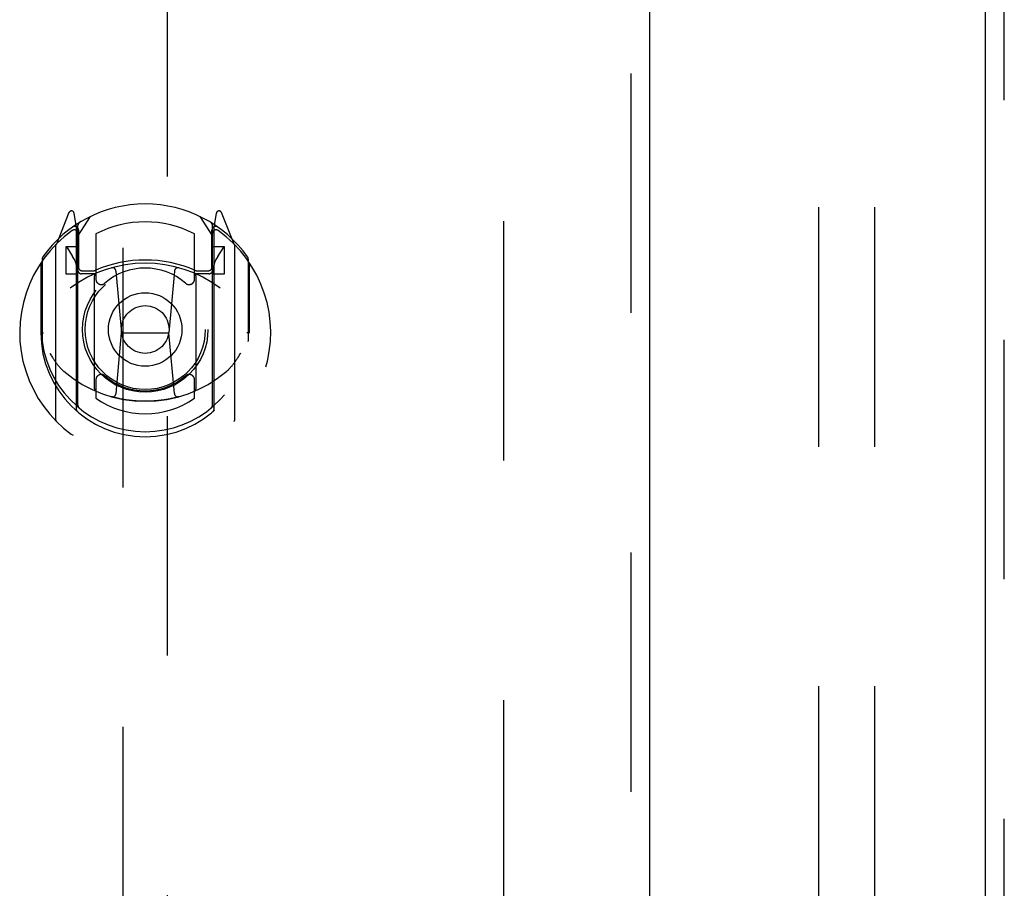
# Model space of a CAD drawing. Header units: inches. Extents: x 0 to 243, y 0 to 157.
# Tile 24 of 68: x 83.41 to 88.9, y 88.34 to 93.18. Entities that reach past the tile are written whole.
import ezdxf

# ---------------------------------------------------------------- set-up
doc = ezdxf.new("R2010")
doc.units = ezdxf.units.IN
doc.header["$LTSCALE"] = 13.357143
doc.header["$MEASUREMENT"] = 0
doc.linetypes.add('HIDDEN', pattern=[0.2, 0.1, -0.1])
for name, color, linetype in [('DEFAULT_2', 8, 'HIDDEN'), ('DOOR_2_ASSEMBLY', 7, 'CONTINUOUS'), ('DOOR_3_ASSEMBLY', 7, 'CONTINUOUS')]:
    doc.layers.add(name, color=color, linetype=linetype)

msp = doc.modelspace()

# ---------------------------------------------------------------- linework, layer by layer
at = {"layer": 'DEFAULT_2', "color": 8, "linetype": 'HIDDEN'}
for p, q in [((87.8657, 58.743), (87.8657, 96.7392)), ((88.1782, 58.743), (88.1782, 96.7392)), ((86.1095, 15.9229), (86.1095, 94.8929))]:
    msp.add_line(p, q, dxfattribs=at)
at = {"layer": 'DOOR_2_ASSEMBLY', "color": 3, "linetype": 'Continuous'}
msp.add_line((88.797, 15.2619), (88.797, 95.5539), dxfattribs=at)
at = {"layer": 'DOOR_2_ASSEMBLY', "color": 8, "linetype": 'HIDDEN'}
msp.add_line((88.901, 15.2619), (88.901, 95.5539), dxfattribs=at)
at = {"layer": 'DOOR_3_ASSEMBLY', "color": 8, "linetype": 'HIDDEN'}
for p, q in [((86.818, 95.5539), (86.818, 15.2619)), ((83.9845, 94.5804), (83.9845, 57.5786)), ((84.2345, 57.5786), (84.2345, 94.5804)), ((83.6841, 92.1062), (83.6139, 91.9307)), ((83.727, 92.0226), (83.7128, 92.1032)), ((84.5062, 92.1032), (84.492, 92.0226)), ((84.6051, 91.9307), (84.5349, 92.1062)), ((83.7345, 91.9754), (83.8045, 92.0844)), ((84.4145, 92.0844), (84.4845, 91.9754)), ((83.7057, 92.0261), (83.7054, 92.026)), ((83.7057, 92.0261), (83.7054, 92.026)), ((83.7061, 92.0265), (83.7057, 92.0261)), ((83.727, 91.0064), (83.727, 92.0226)), ((83.7345, 91.0313), (83.7345, 92.0343)), ((83.737, 92.0096), (83.737, 91.8023)), ((83.8345, 91.9876), (83.8345, 91.7349)), ((84.3845, 91.7349), (84.3845, 91.9876)), ((84.482, 91.8023), (84.482, 92.0096)), ((84.4845, 91.0313), (84.4845, 92.0343)), ((84.492, 92.0226), (84.492, 91.0064)), ((84.5135, 92.026), (84.509, 92.0291)), ((83.6095, 91.9201), (83.6095, 90.9526)), ((83.667, 91.9154), (83.667, 91.7654)), ((83.7345, 91.9154), (83.667, 91.9154)), ((83.6753, 91.9077), (83.7047, 91.8618)), ((84.552, 91.9154), (84.4845, 91.9154)), ((84.5142, 91.8618), (84.5437, 91.9077)), ((84.552, 91.7654), (84.552, 91.9154)), ((84.6095, 90.9526), (84.6095, 91.9201)), ((83.527, 91.8245), (83.527, 91.4364)), ((83.5345, 91.8473), (83.5345, 91.3897)), ((84.6845, 91.8473), (84.6845, 91.3897)), ((84.692, 91.4364), (84.692, 91.8245)), ((83.667, 91.7654), (83.727, 91.7654)), ((83.827, 91.7643), (83.7545, 91.7643)), ((83.757, 91.7823), (83.8228, 91.7823)), ((83.9464, 91.7805), (83.977, 91.4364)), ((84.2726, 91.7805), (84.242, 91.4364)), ((84.4645, 91.7643), (84.392, 91.7643)), ((84.3962, 91.7823), (84.462, 91.7823)), ((84.492, 91.7654), (84.552, 91.7654)), ((83.827, 91.1232), (83.827, 91.7545)), ((84.392, 91.7545), (84.392, 91.1232)), ((83.527, 91.4364), (83.542, 91.4364)), ((83.9468, 91.0971), (83.977, 91.4364)), ((83.977, 91.4364), (84.242, 91.4364)), ((84.2721, 91.0971), (84.242, 91.4364)), ((84.692, 91.4364), (84.677, 91.4364)), ((83.8345, 91.1738), (83.8345, 91.0709)), ((84.3845, 91.0709), (84.3845, 91.1738))]:
    msp.add_line(p, q, dxfattribs=at)
at = {"layer": 'DOOR_3_ASSEMBLY', "color": 3, "linetype": 'Continuous'}
msp.add_line((86.922, 95.5539), (86.922, 15.2619), dxfattribs=at)
at = {"layer": 'DOOR_3_ASSEMBLY', "color": 8, "linetype": 'HIDDEN'}
for points in [[(83.577, 91.323), (83.5801, 91.3177), (83.5831, 91.3127), (83.5861, 91.3078), (83.589, 91.3032), (83.5918, 91.2988), (83.5945, 91.2945), (83.5972, 91.2905), (83.5998, 91.2866), (83.6023, 91.2828), (83.6048, 91.2792), (83.6073, 91.2758), (83.6097, 91.2724), (83.612, 91.2692), (83.6143, 91.2661), (83.6166, 91.2632), (83.6188, 91.2603), (83.6209, 91.2576), (83.6231, 91.2549), (83.6252, 91.2524), (83.6272, 91.2499), (83.6292, 91.2476), (83.6312, 91.2453), (83.6331, 91.2431), (83.635, 91.241), (83.6369, 91.239), (83.6387, 91.237), (83.6405, 91.2352), (83.6423, 91.2334), (83.644, 91.2316), (83.6457, 91.23), (83.6473, 91.2284), (83.6489, 91.2269), (83.6505, 91.2254), (83.6521, 91.224), (83.6536, 91.2226), (83.6551, 91.2213)], [(84.5638, 91.2213), (84.5653, 91.2226), (84.5668, 91.224), (84.5684, 91.2254), (84.57, 91.2268), (84.5716, 91.2284), (84.5733, 91.23), (84.575, 91.2316), (84.5767, 91.2334), (84.5784, 91.2352), (84.5802, 91.237), (84.5821, 91.239), (84.5839, 91.241), (84.5858, 91.2431), (84.5878, 91.2453), (84.5897, 91.2476), (84.5917, 91.2499), (84.5938, 91.2524), (84.5959, 91.2549), (84.598, 91.2576), (84.6002, 91.2603), (84.6024, 91.2632), (84.6046, 91.2661), (84.6069, 91.2692), (84.6093, 91.2724), (84.6117, 91.2757), (84.6141, 91.2792), (84.6166, 91.2828), (84.6192, 91.2866), (84.6218, 91.2905), (84.6244, 91.2945), (84.6272, 91.2988), (84.63, 91.3032), (84.6329, 91.3078), (84.6358, 91.3126), (84.6389, 91.3177), (84.642, 91.323)], [(84.2974, 91.0796), (84.292, 91.0781), (84.2866, 91.0766), (84.2812, 91.0752), (84.2758, 91.0739), (84.2703, 91.0726), (84.2649, 91.0713), (84.2594, 91.0701), (84.2539, 91.0689), (84.2485, 91.0678), (84.243, 91.0667), (84.2375, 91.0657), (84.232, 91.0647), (84.2265, 91.0637), (84.2209, 91.0628), (84.2154, 91.0619), (84.2099, 91.0611), (84.2043, 91.0603), (84.1988, 91.0596), (84.1932, 91.0589), (84.1877, 91.0582), (84.1821, 91.0576), (84.1765, 91.0571), (84.171, 91.0566), (84.1654, 91.0561), (84.1598, 91.0557), (84.1542, 91.0553), (84.1486, 91.055), (84.143, 91.0547), (84.1374, 91.0544), (84.1319, 91.0542), (84.1263, 91.0541), (84.1207, 91.0539), (84.1151, 91.0539), (84.1095, 91.0539), (84.1039, 91.0539), (84.0983, 91.0539), (84.0927, 91.0541), (84.0871, 91.0542), (84.0815, 91.0544), (84.0759, 91.0547), (84.0703, 91.055), (84.0647, 91.0553), (84.0591, 91.0557), (84.0536, 91.0561), (84.048, 91.0566), (84.0424, 91.0571), (84.0368, 91.0576), (84.0313, 91.0582), (84.0257, 91.0589), (84.0202, 91.0596), (84.0146, 91.0603), (84.0091, 91.0611), (84.0035, 91.0619), (83.998, 91.0628), (83.9925, 91.0637), (83.987, 91.0647), (83.9815, 91.0657), (83.976, 91.0667), (83.9705, 91.0678), (83.965, 91.0689), (83.9595, 91.0701), (83.9541, 91.0713), (83.9486, 91.0726), (83.9432, 91.0739), (83.9377, 91.0752), (83.9323, 91.0766), (83.9269, 91.0781), (83.9215, 91.0796)]]:
    msp.add_lwpolyline(points, dxfattribs=at)
for radius in [0.35, 0.335, 0.205, 0.133]:
    msp.add_circle((84.1095, 91.4544), radius, dxfattribs=at)
for centre, radius, start, end in [((84.1095, 91.4544), 0.7, 35.2961, 144.7039), ((83.698, 92.1006), 0.015, 10, 158.1959), ((84.521, 92.1006), 0.015, 21.8041, 170), ((83.7545, 92.0343), 0.02, 121.4688, 179.9992), ((84.1095, 91.4544), 0.6, 62.7204, 117.2796), ((84.4645, 92.0343), 0.02, 0, 58.5295), ((84.1095, 91.4364), 0.7, 125.5126, 54.4874), ((83.7145, 91.9899), 0.02, 0, 125.5126), ((83.717, 92.0096), 0.02, 0, 125.2543), ((84.502, 92.0096), 0.02, 54.7457, 180), ((84.5045, 91.9899), 0.02, 54.4874, 180), ((83.6245, 91.9201), 0.015, 135.0748, 180), ((84.5945, 91.9201), 0.015, 0, 44.9252), ((83.6795, 91.9104), 0.005, 90, 212.6792), ((84.5395, 91.9104), 0.005, 327.3208, 90), ((83.5545, 91.8473), 0.02, 144.7039, 180), ((84.1095, 91.1239), 0.7, 53.2319, 126.7681), ((83.5465, 91.7603), 0.188, 0, 32.6792), ((84.1095, 91.1419), 0.7, 66.536, 113.464), ((84.6725, 91.7603), 0.188, 147.3208, 180), ((84.6645, 91.8473), 0.02, 0, 35.2961), ((83.7545, 91.7843), 0.02, 180, 270), ((83.757, 91.8023), 0.02, 180, 270), ((83.8228, 91.8023), 0.02, 270, 293.464), ((83.842, 91.7545), 0.015, 112.9863, 180), ((84.1095, 91.4544), 0.3425, 48.8739, 131.1261), ((83.9265, 91.7788), 0.02, 5.0796, 105.6131), ((84.2925, 91.7788), 0.02, 74.3869, 174.9204), ((84.377, 91.7545), 0.015, 0, 67.0137), ((84.3962, 91.8023), 0.02, 246.536, 270), ((84.462, 91.8023), 0.02, 270, 360), ((84.4645, 91.7843), 0.02, 270, 360), ((83.8645, 91.7349), 0.03, 180, 311.1261), ((84.3545, 91.7349), 0.03, 228.8739, 360), ((84.1095, 91.4389), 0.5825, 180.2464, 359.7536), ((83.5545, 91.3897), 0.02, 180, 187.6622), ((84.1095, 91.4644), 0.58, 187.6622, 352.3378), ((84.6645, 91.3897), 0.02, 352.3378, 360), ((84.1095, 91.7539), 0.7, 229.529, 310.471), ((83.8645, 91.1738), 0.03, 48.8739, 180), ((84.1095, 91.4544), 0.3425, 228.8739, 311.1261), ((84.3545, 91.1738), 0.03, 0, 131.1261), ((83.842, 91.1232), 0.015, 180, 247.0137), ((84.377, 91.1232), 0.015, 292.9863, 360), ((84.1095, 91.4644), 0.48, 235.0461, 304.9539), ((83.9269, 91.0988), 0.02, 254.4248, 354.9204), ((84.2921, 91.0988), 0.02, 185.0796, 285.5752), ((83.742, 91.0064), 0.015, 180, 229.6413), ((83.7545, 91.0313), 0.02, 180, 230.6594), ((84.4645, 91.0313), 0.02, 309.3378, 359.9984), ((84.477, 91.0064), 0.015, 310.3587, 360), ((83.6245, 90.9526), 0.015, 180, 224.9252), ((84.5945, 90.9526), 0.015, 315.0748, 360)]:
    msp.add_arc(centre, radius, start, end, dxfattribs=at)

doc.saveas('drawing.dxf')
